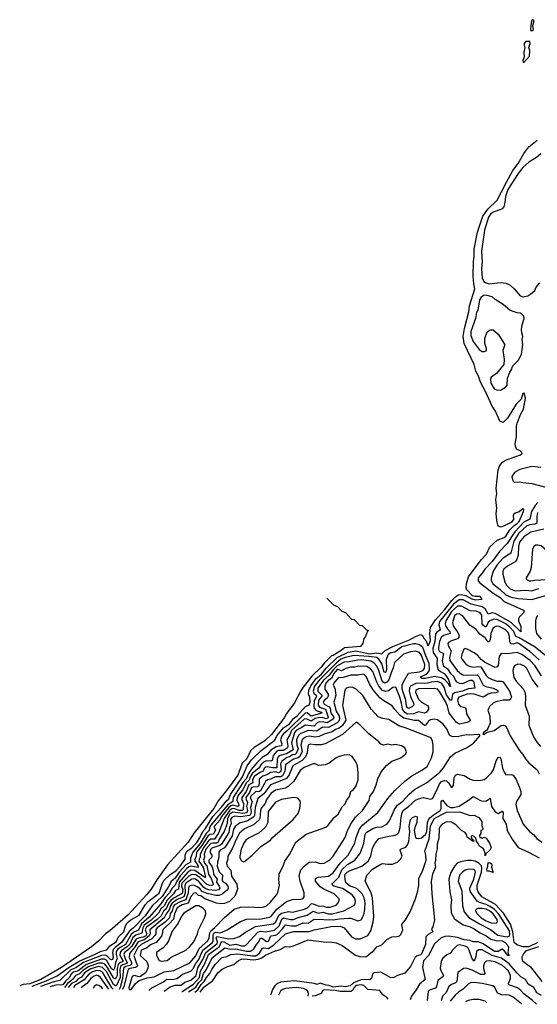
# Model space of a CAD drawing. Extents: x 1678431 to 1860718, y 384618 to 522882.
# Tile 1 of 256: x 1722342 to 1727549, y 385605 to 395513. Entities that reach past the tile are written whole.
import ezdxf

# ---------------------------------------------------------------- set-up
doc = ezdxf.new("R2010")
doc.units = 0

msp = doc.modelspace()

# ---------------------------------------------------------------- linework, layer by layer
at = {"layer": '0CON10XD'}
for points in [[(1727495, 395400), (1727510, 395415), (1727502.5, 395455), (1727516.2, 395505), (1727505, 395513.3), (1727495, 395506.2), (1727488, 395485), (1727480, 395415), (1727483.6, 395403.6), (1727495, 395400)], [(1727415, 395081.2), (1727469.1, 395145), (1727474.5, 395204.5), (1727463.8, 395235), (1727476.2, 395275), (1727472.5, 395292.5), (1727435, 395292.5), (1727418.1, 395275), (1727416.8, 395256.8), (1727424.2, 395234.2), (1727412.2, 395185), (1727416, 395135), (1727404.1, 395104.1), (1727406.4, 395086.4), (1727415, 395081.2)], [(1722468.8, 385785.7), (1722609.1, 385840.9), (1722717.6, 385892.4), (1722840.2, 385979.8), (1722947.9, 386042.1), (1723095.8, 386105), (1723160.7, 386139.2), (1723217.3, 386152.7), (1723247.4, 386192.6), (1723312.4, 386235), (1723337.3, 386285), (1723388.9, 386335), (1723407.3, 386395), (1723423.9, 386425), (1723460.8, 386455), (1723545, 386502.5), (1723605, 386606.7), (1723635, 386638.8), (1723745, 386724.7), (1723779.3, 386825), (1723796, 386855), (1723851.3, 386908.7), (1723915, 386952.6), (1723955.2, 386995), (1724007.8, 387065), (1724006.9, 387105), (1724023.5, 387145), (1724075, 387179.3), (1724125, 387233.9), (1724155, 387279.8), (1724185.9, 387344.1), (1724211.7, 387375), (1724285, 387494.5), (1724372.7, 387587.3), (1724420, 387650), (1724447.5, 387672.5), (1724462.2, 387715), (1724584.5, 387895.5), (1724630.3, 388005), (1724675, 388064.4), (1724771.6, 388158.4), (1724908.2, 388261.8), (1724930, 388305), (1724995, 388385.9), (1725055, 388425.6), (1725098.2, 388481.8), (1725135, 388508.6), (1725218.3, 388601.7), (1725255, 388617.3), (1725263.1, 388645), (1725259.4, 388695), (1725246.4, 388726.4), (1725251.5, 388765), (1725271.5, 388808.5), (1725325, 388883.1), (1725375, 388923.5), (1725425, 388986.8), (1725535, 389093.9), (1725645, 389147.1), (1725725, 389160.8), (1725865, 389133.2), (1725935, 389140.1), (1725985, 389131.2), (1726017.7, 389165), (1726094.2, 389205.8), (1726265, 389272.7), (1726323.2, 389306.8), (1726375, 389327.4), (1726395, 389317.3), (1726405, 389293.1), (1726432.7, 389262.7), (1726445, 389221.2), (1726455, 389217.1), (1726476, 389265), (1726469.1, 389335), (1726474.6, 389395), (1726526.3, 389475), (1726615, 389573.6), (1726690.6, 389669.4), (1726730.6, 389709.4), (1726755, 389724.8), (1726785, 389730.1), (1726828.6, 389718.6), (1726890.5, 389685), (1726924.1, 389674.1), (1726995, 389683.3), (1726975, 389710), (1726925, 389707.8), (1726897, 389717), (1726839.7, 389775), (1726832.5, 389795), (1726835.3, 389834.7), (1726857.3, 389905), (1726983, 390077), (1727039.3, 390135), (1727073, 390207), (1727145.2, 390274.8), (1727215, 390301.2), (1727234.1, 390315), (1727271.7, 390378.3), (1727317.2, 390422.8), (1727347.5, 390442.5), (1727365.2, 390465), (1727409.5, 390565), (1727413.3, 390585), (1727405, 390591.2), (1727365, 390559.2), (1727325, 390546.5), (1727310.6, 390535), (1727305.6, 390525), (1727310, 390485), (1727286.7, 390455), (1727185, 390407.5), (1727155, 390416.2), (1727141.8, 390471.8), (1727136.5, 390545), (1727141.7, 390595), (1727132.6, 390685), (1727140.8, 390745), (1727136.9, 390796.9), (1727156.4, 390985), (1727171.8, 391028.2), (1727200, 391060), (1727230.2, 391079.7), (1727378.8, 391135), (1727393.8, 391145), (1727397.5, 391155), (1727375.7, 391175.7), (1727341.4, 391191.4), (1727330, 391220), (1727325.8, 391245), (1727341.4, 391315), (1727339.1, 391425), (1727345, 391453.3), (1727383.9, 391546.1), (1727411.3, 391595), (1727431.4, 391705), (1727416.2, 391755), (1727405, 391750), (1727385.6, 391694.4), (1727335, 391643.8), (1727247.8, 391502.2), (1727205, 391460.8), (1727173.1, 391473.1), (1727128.1, 391575), (1727094.6, 391624.6), (1727030.8, 391765), (1726976.1, 391865), (1726957.5, 391927.5), (1726931.9, 391975), (1726914, 392045), (1726813.4, 392253.4), (1726804.1, 392325), (1726817.9, 392405), (1726860.3, 392575), (1726868.5, 392635), (1726921.1, 392805), (1726910, 392855), (1726904.5, 392935.5), (1726907.1, 393075), (1726915.3, 393135), (1726913.2, 393205), (1726948.1, 393375), (1727002.5, 393537.5), (1727053.1, 393606.9), (1727145, 393696.5), (1727237.6, 393877.6), (1727304.1, 393995.9), (1727355, 394064.6), (1727413.8, 394166.2), (1727464.5, 394235.5), (1727549.1, 394300.9)], [(1727585, 394164.6), (1727542.1, 394127.9), (1727465, 394080.7), (1727404.8, 394025), (1727355, 393964.8), (1727252.3, 393805), (1727227.6, 393735), (1727223.7, 393675), (1727209.6, 393620.4), (1727193.1, 393606.9), (1727105, 393577.8), (1727076.7, 393555), (1727058.4, 393525), (1727018, 393395), (1726988.7, 393185), (1726991.3, 393121.3), (1726994.5, 393075), (1726987.9, 393005), (1726993.5, 392915), (1727013.1, 392873.1), (1727065, 392854.1), (1727175, 392870), (1727235, 392862.5), (1727275, 392840.5), (1727315.7, 392805), (1727375.5, 392735.5), (1727405, 392725.7), (1727455, 392735.8), (1727485, 392754), (1727522.9, 392787.1), (1727539.2, 392820.8), (1727575.6, 392864.4)], [(1727144.1, 391785.9), (1727185, 391790), (1727230, 391815), (1727244.5, 391835), (1727250.6, 391905), (1727272.7, 391967.3), (1727293.3, 391995), (1727300, 392025), (1727355, 392083.3), (1727390, 392145), (1727404.6, 392245.4), (1727397.8, 392295), (1727403.1, 392325), (1727392, 392362), (1727390.4, 392395), (1727397.8, 392442.2), (1727417.5, 392505), (1727415, 392528.8), (1727385, 392560), (1727345, 392562), (1727275, 392588), (1727205, 392648), (1727125, 392696.7), (1727093.4, 392723.4), (1727045, 392738.4), (1727015, 392741.1), (1726985, 392722.3), (1726967.6, 392695), (1726951, 392589), (1726939, 392565), (1726926, 392505), (1726882.1, 392375), (1726881.3, 392335), (1726903.3, 392275), (1726965.8, 392195), (1726995, 392173.3), (1727016.6, 392173.4), (1727038.8, 392185), (1727038.6, 392205), (1727022.9, 392255), (1727020.8, 392305), (1727045, 392372.5), (1727076.1, 392393.9), (1727105, 392393.3), (1727155, 392348.8), (1727218, 392248), (1727220.6, 392235), (1727202.5, 392185), (1727215.6, 392095), (1727214, 392045), (1727137.7, 391952.3), (1727086.4, 391915), (1727078.2, 391895), (1727081.9, 391855), (1727115, 391797.1), (1727144.1, 391785.9)], [(1727585, 391008.4), (1727493.2, 391016.8), (1727375, 390985.7), (1727321.2, 390955), (1727294, 390915), (1727295, 390900), (1727305, 390870), (1727315, 390860), (1727375, 390862.5), (1727404.3, 390854.3), (1727495, 390846.5), (1727835, 390756.2)], [(1727555, 390655.8), (1727527, 390625), (1727490.5, 390565), (1727474.4, 390485.6), (1727415, 390458.3), (1727321.5, 390358.5), (1727246.8, 390243.2), (1727169.8, 390160.2), (1727095, 390061.6), (1727020.4, 389985), (1726995.3, 389945), (1726955.4, 389895), (1726954.5, 389865), (1726968.7, 389848.7), (1727105, 389740.6), (1727175, 389698.3), (1727217.4, 389657.4), (1727411.8, 389571.8), (1727415.7, 389565), (1727409.6, 389545), (1727370, 389505), (1727358.8, 389485), (1727360.4, 389465), (1727383.6, 389406.4), (1727385, 389352.5), (1727287.1, 389447.1), (1727125, 389539.2), (1727095, 389545.6), (1727055, 389532.2), (1727025.2, 389585), (1726996, 389606), (1726882.3, 389632.3), (1726805, 389676.2), (1726764.1, 389675), (1726707.2, 389632.8), (1726565, 389458.4), (1726557.7, 389425), (1726571, 389375), (1726565.3, 389365), (1726535.1, 389344.9), (1726525, 389328.8), (1726518, 389255), (1726499.1, 389185), (1726502.6, 389145), (1726541.4, 389085), (1726540.1, 389025), (1726552.3, 388975), (1726573.7, 388953.7), (1726611.6, 388935), (1726628.8, 388915), (1726656.2, 388875), (1726676.4, 388803.6), (1726665, 388806.7), (1726660.8, 388825), (1726619.6, 388869.6), (1726585, 388891), (1726515, 388902.3), (1726425, 388881.9), (1726389.4, 388885), (1726375.4, 388895), (1726380.8, 388905), (1726435, 388926), (1726458.6, 388955), (1726465.6, 388974.4), (1726462.3, 389035), (1726427.1, 389112.9), (1726396, 389196), (1726365, 389221), (1726325, 389232.6), (1726305, 389232.1), (1726185, 389201.1), (1726115, 389149.8), (1726075, 389141.4), (1726050.4, 389125), (1726027.7, 389075), (1726031.8, 388975), (1726025, 388948.5), (1726015, 388944.2), (1726005, 388958.2), (1725987.7, 389027.7), (1725955, 389076.5), (1725934.4, 389094.4), (1725855, 389106.3), (1725703.9, 389113.9), (1725605, 389090.9), (1725573, 389077), (1725525, 389037.8), (1725354, 388865), (1725309.2, 388805), (1725293.9, 388755), (1725301.1, 388735), (1725323.8, 388715), (1725326.7, 388705), (1725304.5, 388655), (1725300.9, 388605), (1725305.3, 388585), (1725325, 388562.8), (1725375.8, 388545.8), (1725381.8, 388535), (1725275, 388505.7), (1725235, 388537), (1725215, 388535.2), (1725035, 388358.9), (1724995, 388326.9), (1724980.2, 388305), (1724966.5, 388265), (1724980.8, 388225), (1724975.2, 388205), (1724923.9, 388196.1), (1724868, 388162), (1724832.9, 388117.1), (1724781.8, 388088.2), (1724727.2, 388035), (1724672.4, 387967.6), (1724640.8, 387919.2), (1724625, 387878.3), (1724590.5, 387839.5), (1724501.6, 387705), (1724490.5, 387685), (1724487.5, 387662.5), (1724485.4, 387644.6), (1724435, 387612.2), (1724265, 387407.4), (1724252.7, 387385), (1724247.6, 387352.4), (1724217.3, 387322.7), (1724156.9, 387223.2), (1724084.9, 387135), (1724062.1, 387075), (1724060.9, 387035), (1724015, 387007.1), (1723947.8, 386935), (1723905, 386874.9), (1723865, 386841.9), (1723836.4, 386785), (1723775, 386689), (1723674.4, 386595), (1723604.8, 386495), (1723485, 386371.1), (1723442.9, 386337.1), (1723368, 386225), (1723302.6, 386177.4), (1723283.4, 386156.6), (1723275.6, 386125), (1723282.8, 386075), (1723274.8, 386055.2), (1723265, 386050.7), (1723255, 386054.4), (1723226.4, 386086.4), (1723205, 386099.2), (1723165, 386097.5), (1722985.3, 386024.7), (1722907.5, 385972.5), (1722857, 385953), (1722746.9, 385845), (1722685, 385831.2), (1722550.7, 385782.7)], [(1727551.9, 390555), (1727542.7, 390515), (1727543.2, 390445), (1727525, 390436.1), (1727475, 390430.4), (1727445, 390419.7), (1727361.7, 390345), (1727314.4, 390265), (1727282.1, 390145), (1727205, 390093.4), (1727143, 390025), (1727106.3, 389965), (1727084.7, 389894.7), (1727085.5, 389874.5), (1727100.9, 389835), (1727175, 389779.7), (1727232.5, 389725), (1727285, 389702.5), (1727355, 389687.2), (1727495, 389678.5), (1727645, 389722.4)], [(1727613.2, 390386.8), (1727485, 390354.7), (1727412.4, 390307.6), (1727371.3, 390255), (1727361.2, 390211.2), (1727356.7, 390123.3), (1727340.3, 390075), (1727325, 390058.7), (1727250.4, 390015), (1727213.8, 389985), (1727200.7, 389965), (1727200.7, 389935), (1727221.6, 389855), (1727235.9, 389825), (1727275, 389785.3), (1727325, 389766.6), (1727435, 389773.9), (1727495, 389767), (1727565, 389790.8)], [(1727485.5, 389865.5), (1727525, 389874.1), (1727645, 389880.9), (1727713.8, 389906.2), (1727730, 389925), (1727729.5, 389939.5), (1727716.7, 389965), (1727717.3, 390005), (1727645, 390162.5), (1727626.6, 390186.6), (1727587.4, 390217.4), (1727555, 390225.6), (1727535, 390224.3), (1727518.8, 390215), (1727501.4, 390185), (1727488.3, 390001.7), (1727476.5, 389965), (1727437.5, 389895), (1727438, 389885), (1727448, 389875), (1727467.8, 389867.8), (1727485.5, 389865.5)], [(1725432.9, 389691.1), (1725501.7, 389621.7), (1725538.3, 389608.3), (1725581.7, 389561.7), (1725618.3, 389548.3), (1725681.7, 389481.7), (1725708.3, 389478.3), (1725761.7, 389421.7), (1725788.3, 389418.3), (1725831.7, 389371.7), (1725850, 389365), (1725841.7, 389358.3), (1725820, 389305), (1725802.5, 389285), (1725795, 389237.5), (1725772, 389205), (1725608, 389192), (1725575, 389164.7), (1725495, 389115.6), (1725478.7, 389111.3), (1725408.7, 389041.3), (1725375, 388997.8), (1725281.5, 388908.5), (1725195.1, 388794.9), (1725169.8, 388760.2), (1725105, 388638.9), (1725020.3, 388519.7), (1725005, 388489.5), (1724875, 388318.2), (1724806.8, 388255), (1724701.1, 388188.9), (1724663.7, 388156.3), (1724626.1, 388075), (1724579.5, 388030.5), (1724535, 387910), (1724423.1, 387755), (1724337.6, 387652.4), (1724295, 387576), (1724235, 387500.6), (1724098.4, 387331.6), (1724036.5, 387235), (1723830.2, 387009.8), (1723721.1, 386858.9), (1723666.2, 386765), (1723619.5, 386705), (1723432.2, 386505), (1723250, 386345), (1723205, 386314.8), (1723137.7, 386245), (1723065, 386184.4), (1722764.1, 385975), (1722555, 385853.9), (1722445, 385812.2), (1722376.1, 385803.9), (1722342.4, 385790.2)], [(1727635, 389111.1), (1727527.2, 389197.2), (1727365, 389291.7), (1727332.4, 389305), (1727312.3, 389355), (1727270.2, 389405), (1727225, 389436.2), (1727145, 389477.9), (1727115, 389480.2), (1727071.1, 389465), (1727055, 389450.4), (1727035.7, 389405), (1727025, 389403.5), (1727006.4, 389416.4), (1726995.6, 389435), (1726990.5, 389520.5), (1726975.3, 389545), (1726935, 389560.4), (1726875, 389563.2), (1726785, 389612.9), (1726745, 389610.8), (1726685, 389558.1), (1726627.4, 389465), (1726622.2, 389435), (1726625.9, 389415), (1726642.2, 389385), (1726669.1, 389355), (1726672.8, 389337.2), (1726605, 389315.5), (1726582.3, 389297.7), (1726564.2, 389255.8), (1726553.6, 389195), (1726555, 389174.3), (1726564.8, 389155), (1726605.2, 389135), (1726592.5, 389065), (1726602.3, 389015), (1726645, 388981.2), (1726675, 388934.3), (1726708.5, 388905), (1726722.9, 388865), (1726735, 388851), (1726765, 388837.3), (1726795, 388834), (1726875, 388866.9), (1726895, 388866), (1726905.7, 388855), (1726919.6, 388785), (1726855, 388780.4), (1726795, 388756.4), (1726715, 388738.9), (1726697.7, 388722.3), (1726685, 388664.4), (1726675, 388660.8), (1726635, 388718.4), (1726611.5, 388795), (1726586.8, 388835), (1726545, 388853.1), (1726483, 388847), (1726445, 388837.1), (1726325.9, 388834.1), (1726274.2, 388805), (1726261.9, 388785), (1726259.8, 388755), (1726272.5, 388702.5), (1726304.7, 388635.3), (1726306.5, 388615), (1726295, 388600.5), (1726255, 388583.1), (1726245, 388586.6), (1726231.9, 388605), (1726225.6, 388665), (1726189.5, 388775), (1726188.8, 388815), (1726201.6, 388848.4), (1726253.9, 388936.1), (1726365, 388952), (1726396.8, 388965), (1726415, 388982.6), (1726418, 389025), (1726385, 389115.8), (1726365, 389145.6), (1726325, 389157.9), (1726275, 389151.3), (1726202.9, 389127.1), (1726111.2, 389045), (1726099.3, 388990.7), (1726079.4, 388939.4), (1726055, 388871.6), (1726035, 388845.3), (1726015, 388835.8), (1725997.8, 388847.8), (1725986.2, 388866.2), (1725955, 388965.4), (1725935, 389008.4), (1725908.9, 389038.9), (1725875, 389059.5), (1725781.2, 389071.2), (1725745, 389069), (1725655, 389050.6), (1725605, 389047.2), (1725535, 389010.6), (1725497.5, 388975), (1725455, 388917.2), (1725398.5, 388865), (1725341.2, 388785), (1725343, 388755), (1725382, 388715), (1725382.7, 388705), (1725348.2, 388665), (1725344.7, 388614.7), (1725358.6, 388595), (1725419.6, 388575), (1725444.8, 388495), (1725442.8, 388485), (1725425, 388478.5), (1725385, 388489.4), (1725345, 388488.8), (1725315, 388479.3), (1725275, 388453.3), (1725240.9, 388470.9), (1725225, 388479.1), (1725205, 388474.4), (1725075, 388359.2), (1725058.9, 388315), (1725030.3, 388265), (1725040.5, 388205), (1725035.1, 388184.9), (1724995, 388157.4), (1724945, 388159.4), (1724928.3, 388151.7), (1724893.1, 388106.9), (1724881.6, 388058.4), (1724868, 388052), (1724825, 388053.7), (1724795, 388041.1), (1724771, 388019), (1724748.9, 387981.1), (1724685, 387929.6), (1724661.6, 387895), (1724650.7, 387859.3), (1724622.1, 387835), (1724587.7, 387762.3), (1724546.4, 387715), (1724530.4, 387685), (1724527.8, 387655), (1724544.6, 387625), (1724546.6, 387603.4), (1724535, 387596.4), (1724485, 387608.9), (1724465, 387601.4), (1724445, 387584), (1724373.1, 387495), (1724355, 387456.9), (1724299.5, 387395), (1724297.9, 387385), (1724310.4, 387359.6), (1724291.5, 387318.5), (1724255, 387312.1), (1724235, 387297.6), (1724175, 387201.2), (1724122.5, 387135), (1724119.1, 387095), (1724100.9, 387055), (1724136.8, 386995), (1724139.2, 386980.8), (1724065, 386994.5), (1724045, 386988), (1724025, 386971.8), (1723960.2, 386899.8), (1723922.2, 386845), (1723905.4, 386804.6), (1723877, 386775), (1723849.4, 386725), (1723802.1, 386675), (1723761.8, 386615), (1723645, 386480.9), (1723567.2, 386415), (1723538.2, 386351.8), (1723490.9, 386329.1), (1723465, 386306.9), (1723405, 386207.2), (1723354, 386175), (1723327.6, 386155), (1723313.7, 386135), (1723311.8, 386105), (1723323.8, 386065), (1723305.4, 386024.6), (1723295, 385966.9), (1723285, 385948.3), (1723265, 385960.7), (1723215, 386048.1), (1723195, 386060.6), (1723165, 386060.4), (1723015, 386005.6), (1722929.1, 385940.9), (1722875, 385923.8), (1722856.1, 385905), (1722843.8, 385875), (1722802.8, 385837.2), (1722775, 385800.9), (1722705, 385797.7), (1722646.2, 385779.3)], [(1727568.3, 389071.7), (1727475.1, 389155.1), (1727365, 389232.7), (1727345, 389240.8), (1727305, 389229.2), (1727283.8, 389233.8), (1727272.7, 389252.7), (1727271, 389305), (1727255, 389346.4), (1727225, 389375.6), (1727164.7, 389405.3), (1727135, 389409.8), (1727102.7, 389385), (1727083, 389335), (1727075, 389271.2), (1727065, 389252.9), (1727055, 389252), (1727025, 389292.5), (1726969.8, 389329.7), (1726935, 389375.6), (1726869.6, 389419.6), (1726805, 389507.6), (1726764, 389534), (1726735, 389532.2), (1726715, 389515.3), (1726695.2, 389445), (1726704.3, 389415), (1726751, 389345), (1726761.9, 389315), (1726760.5, 389299.5), (1726745, 389283.9), (1726685.9, 389264.1), (1726655, 389245.4), (1726650, 389235), (1726652.5, 389215), (1726682.5, 389162.5), (1726667, 389095), (1726670.2, 389065), (1726741.6, 388965), (1726786.6, 388926.6), (1726807.5, 388917.5), (1726945, 388920.2), (1726960, 388905), (1727005.2, 388815.2), (1727031.9, 388801.9), (1727104.4, 388785), (1727145.7, 388765), (1727154.4, 388755), (1727149.4, 388745), (1727131.8, 388738.2), (1727085, 388736), (1727055, 388727.3), (1727005, 388695.2), (1726915, 388725.4), (1726875, 388730.4), (1726845, 388726.1), (1726760.6, 388695), (1726746.5, 388665), (1726755, 388623.6), (1726775, 388600.3), (1726815, 388594.1), (1726830.8, 388585), (1726836.3, 388526.3), (1726874.5, 388465), (1726871.9, 388455), (1726845, 388439.2), (1726765, 388424.7), (1726735, 388439.6), (1726662.1, 388535), (1726644.8, 388605), (1726625, 388651.3), (1726565, 388753.2), (1726545, 388775.8), (1726515, 388782.4), (1726355, 388778.1), (1726327.1, 388765), (1726323.7, 388745), (1726354.8, 388675), (1726385, 388645.7), (1726445, 388613.3), (1726455.8, 388595), (1726453.2, 388575), (1726435, 388546.2), (1726415, 388533.4), (1726355, 388548.9), (1726305, 388527.8), (1726245, 388524.6), (1726215, 388539.7), (1726193.1, 388575), (1726184.6, 388635), (1726166.9, 388695), (1726126, 388796), (1726095, 388792.1), (1726051.4, 388758.6), (1726025, 388751.7), (1725993.2, 388763.2), (1725956.5, 388806.5)], [(1727551.6, 389518.4), (1727536.4, 389493.7), (1727530, 389465), (1727530.7, 389385), (1727542, 389335), (1727587.8, 389277.8)], [(1727590.5, 388910.5), (1727525, 389014.7), (1727475.9, 389065.9), (1727394.5, 389124.5), (1727345, 389144.7), (1727245, 389131.1), (1727185, 389134.3), (1727164.6, 389105.4), (1727154.4, 389015), (1727145, 389000), (1727125, 388994.4), (1727018.6, 389048.6), (1726985.4, 389075.4), (1726950.8, 389115), (1726915, 389141.9), (1726845, 389179.4), (1726825, 389184.2), (1726810.6, 389179.4), (1726788.5, 389125), (1726784.6, 389095), (1726793.3, 389075), (1726833.3, 389025), (1726865, 389007.3), (1726905, 388998.9), (1726955, 389004.7), (1726979.8, 388999.7), (1727035, 388913.1), (1727055, 388894.7), (1727096.3, 388873.7), (1727145, 388857.5), (1727185, 388858.1), (1727205, 388848.6), (1727268.6, 388755), (1727288.3, 388695), (1727280.7, 388675), (1727266.1, 388663.9), (1727205, 388664.7), (1727131.5, 388648.5), (1727103.9, 388636.1), (1727071.9, 388605), (1727050.8, 388565), (1727072.7, 388505), (1727074, 388435), (1727050.5, 388379.5), (1727038.3, 388361.7), (1727010, 388345), (1727000, 388325), (1727005, 388320), (1727015, 388322.5), (1727045, 388343.8), (1727115, 388360.8), (1727185, 388410.8), (1727205, 388413.1), (1727225, 388405.7), (1727239.4, 388389.4), (1727276.4, 388306.3), (1727315, 388242.5), (1727368.6, 388158.6), (1727405, 388117.5), (1727428.9, 388075), (1727465, 388035.8), (1727547.5, 387965), (1727569.2, 387925)], [(1727556.2, 388795), (1727496.4, 388876.4), (1727444.6, 388985), (1727418.9, 389008.9), (1727385, 389024.6), (1727353.3, 389026.7), (1727323.1, 389015), (1727310, 388995), (1727301.5, 388965), (1727312.1, 388895), (1727335, 388856.9), (1727408.5, 388778.5), (1727428.3, 388738.3), (1727431.9, 388695), (1727426.9, 388615), (1727468.9, 388505), (1727464.4, 388414.4), (1727511.9, 388295), (1727545, 388244.2), (1727579.8, 388199.8)], [(1725956.5, 388806.5), (1725934.5, 388845), (1725893.6, 388953.6), (1725870.1, 388980.1), (1725835, 389003.2), (1725755, 389006.6), (1725715, 388998), (1725675, 388998.7), (1725623.5, 388985), (1725579.8, 388960.2), (1725545, 388975.5), (1725535, 388972.9), (1725500.7, 388935), (1725479.7, 388885), (1725445, 388863.6), (1725420.5, 388835), (1725411.4, 388805), (1725410.9, 388775), (1725443.7, 388725), (1725446.6, 388705), (1725435.5, 388684.5), (1725405, 388662.4), (1725394.1, 388645), (1725404.8, 388625), (1725455, 388599.5), (1725466.2, 388586.2), (1725471.7, 388535), (1725501.9, 388495), (1725496.8, 388475), (1725435, 388436.4), (1725385, 388449), (1725352.3, 388445), (1725334.2, 388435.8), (1725305, 388404.8), (1725215, 388413.8), (1725180.6, 388389.4), (1725128, 388365), (1725105, 388340.6), (1725076.2, 388235), (1725094.8, 388165), (1725025, 388126.5), (1724961, 388109), (1724945, 388098.4), (1724933.9, 388075), (1724928.8, 387985), (1724885, 387983.6), (1724835, 387994.8), (1724817.5, 387992.5), (1724801.6, 387978.4), (1724790.7, 387949.3), (1724762.2, 387937.8), (1724705, 387900.2), (1724685.1, 387865), (1724687.7, 387832.3), (1724647.8, 387812.1), (1724620.1, 387745), (1724575.6, 387685), (1724575.6, 387665), (1724592.6, 387625), (1724589.3, 387560.7), (1724576.3, 387553.7), (1724555, 387555.3), (1724495, 387576.2), (1724475, 387572.8), (1724455, 387557.1), (1724398.2, 387475), (1724343.4, 387326.6), (1724303.3, 387265), (1724265, 387266.7), (1724245, 387254.6), (1724195, 387185), (1724157.2, 387115), (1724157.4, 387085), (1724147, 387065), (1724145.8, 387045), (1724189.5, 386985), (1724212.2, 386885), (1724205, 386881.4), (1724105, 386950.6), (1724065, 386953.5), (1724035.1, 386934.9), (1723946.5, 386835), (1723940, 386765), (1723910.2, 386749.8), (1723890.6, 386715), (1723827.1, 386652.9), (1723795, 386594.3), (1723761.9, 386565), (1723737.4, 386522.6), (1723660.9, 386449.1), (1723595, 386399.8), (1723581.5, 386375), (1723570.9, 386319.1), (1723511.1, 386298.8), (1723481.6, 386278.4), (1723448.9, 386211.1), (1723425, 386182.6), (1723367, 386145), (1723351.8, 386125), (1723349.6, 386095), (1723378.6, 386045), (1723378.8, 386035), (1723341.6, 386018.4), (1723331.4, 386005), (1723324, 385965), (1723324, 385896), (1723305, 385862.5), (1723295, 385860.6), (1723285, 385870.4), (1723225, 385975.7), (1723197.9, 386007.9), (1723175, 386019.6), (1723135, 386017.7), (1723035, 385982.2), (1722975.8, 385944.2), (1722945, 385909.7), (1722905, 385894), (1722874.3, 385855.7), (1722824.5, 385815.5), (1722792.6, 385774.1)], [(1723972.7, 385732), (1723975, 385733.1), (1724091.8, 385808.2), (1724149.8, 385875), (1724160.3, 385939.7), (1724205, 386016.1), (1724243, 386105), (1724352.8, 386185), (1724373.1, 386236.9), (1724395, 386234.6), (1724455, 386200.2), (1724515, 386208.7), (1724575, 386192), (1724605, 386193.5), (1724625, 386207.3), (1724739.1, 386330.9), (1724765, 386340.3), (1724815, 386332.5), (1724905, 386351.1), (1724953.7, 386395), (1724979.9, 386460.1), (1724995, 386473.6), (1725065, 386457.4), (1725095, 386457.2), (1725143.1, 386476.9), (1725235, 386501), (1725295, 386542), (1725345, 386522.5), (1725395, 386531.5), (1725445, 386513.7), (1725485, 386514.8), (1725603.7, 386546.3), (1725705, 386597.8), (1725717.9, 386615), (1725721.2, 386645), (1725710.8, 386675), (1725688.4, 386705), (1725588.5, 386768.5), (1725503.3, 386795), (1725488.2, 386805), (1725486.2, 386815), (1725492.9, 386825), (1725552.8, 386885), (1725582.5, 386957.5), (1725639.1, 387010.9), (1725712.4, 387055), (1725772.2, 387127.8), (1725803.3, 387225), (1725817.6, 387315), (1725826.9, 387335), (1725895, 387374.2), (1725935, 387386.6), (1725985, 387389.7), (1726035, 387419.1), (1726065, 387459.4), (1726114.2, 387565), (1726141.8, 387608.2), (1726195, 387650), (1726259.9, 387720.1), (1726314.6, 387765), (1726435.3, 387834.7), (1726567.9, 387942.1), (1726604.6, 387985), (1726675.3, 388094.7), (1726718.3, 388131.7), (1726838, 388185), (1726908.8, 388231.2), (1726970, 388305), (1726970, 388315), (1726955, 388320), (1726865, 388314), (1726835, 388317.8), (1726759.1, 388300.9), (1726695, 388297.6), (1726664.3, 388314.3), (1726637.8, 388377.8), (1726598.3, 388428.3), (1726545, 388467.1), (1726515, 388475.4), (1726475, 388467.6), (1726455, 388454.6), (1726425, 388412.9), (1726415, 388409.7), (1726355, 388460.3), (1726315, 388460.8), (1726205, 388484.8), (1726170.3, 388510.3), (1726115, 388571.5), (1726089.4, 388609.4), (1726005, 388657.5), (1725965, 388687.3), (1725898, 388768), (1725861, 388831), (1725827.3, 388905), (1725805, 388928.7), (1725745, 388917.4), (1725675, 388918), (1725595, 388892.7), (1725545, 388890.9), (1725501.8, 388835), (1725496.7, 388815), (1725511, 388785), (1725523.5, 388715), (1725503.3, 388645), (1725527.2, 388555), (1725556, 388506), (1725559.2, 388475), (1725553.3, 388455), (1725535, 388438.7), (1725449.2, 388390.8), (1725386.9, 388393.1), (1725330.9, 388355), (1725245, 388358.9), (1725164.3, 388325.7), (1725144.9, 388305.1), (1725126.2, 388265), (1725129.6, 388215), (1725142, 388175), (1725122.8, 388127.2), (1725115, 388119.6), (1725085, 388113.6), (1725055, 388095.6), (1725030.7, 388089.3), (1724996.9, 388063.1), (1724978.9, 388051.1), (1724966.8, 388025), (1724973.1, 387965), (1724965, 387943.9), (1724945, 387935.5), (1724915, 387943), (1724865, 387936.7), (1724833.8, 387916.2), (1724788.6, 387901.4), (1724750.6, 387869.4), (1724752.2, 387822.2), (1724745, 387799.1), (1724735, 387792.5), (1724688.7, 387791.3), (1724674.1, 387785), (1724652.9, 387735), (1724617.9, 387685), (1724618.8, 387665), (1724632.6, 387635), (1724623.6, 387595), (1724632.2, 387555), (1724626.9, 387533.1), (1724585.7, 387524.3), (1724485, 387537.3), (1724455, 387517.7), (1724431.9, 387475), (1724428.4, 387425), (1724399.9, 387345), (1724349.8, 387265), (1724340, 387235), (1724325, 387225.7), (1724285, 387227.3), (1724265, 387221.8), (1724213.3, 387165), (1724199.2, 387115), (1724203, 387085), (1724190.6, 387055), (1724202.2, 387025), (1724225, 386998.1), (1724242.8, 386915), (1724271.6, 386865), (1724287.1, 386815), (1724285.2, 386805), (1724255, 386800), (1724225, 386811.8), (1724155, 386879.4), (1724115, 386908.6), (1724075, 386911.4), (1724043.4, 386895), (1723972.8, 386825), (1723971.2, 386795), (1723982.6, 386755), (1723975, 386720.8), (1723895, 386677), (1723865, 386651.1), (1723842.2, 386625), (1723814.6, 386565.4), (1723788.9, 386541.1), (1723765, 386495.4), (1723720.7, 386455), (1723619.3, 386380.7), (1723605.9, 386355), (1723620.2, 386315), (1723610.9, 386295), (1723585, 386281.9), (1723543.3, 386275), (1723515, 386260.2), (1723466.9, 386185), (1723438, 386155), (1723396.4, 386125), (1723390.6, 386105), (1723406.9, 386056.9), (1723424.3, 386025), (1723419, 386015), (1723375, 386002.2), (1723356.1, 385985), (1723350.3, 385955), (1723351.8, 385875), (1723315, 385794), (1723305, 385789), (1723285, 385802.4), (1723214.1, 385935), (1723176.6, 385976.6), (1723135, 385983.6), (1723059.3, 385960.7), (1722995, 385921.2), (1722965, 385876.2), (1722929.6, 385860.4), (1722906.1, 385833.9), (1722865, 385812.8), (1722830.7, 385772.7)], [(1723795, 385738.3), (1723855, 385781.7), (1723905, 385797.9), (1723965, 385798.3), (1724005, 385827.2), (1724065, 385848.2), (1724118.6, 385895), (1724135, 385970.8), (1724185.2, 386054.8), (1724213.5, 386125), (1724327.3, 386215), (1724330.8, 386235), (1724319.7, 386275), (1724325, 386286.6), (1724445, 386262.8), (1724495, 386267), (1724555, 386288.5), (1724615, 386332), (1724713.8, 386386.2), (1724895, 386415.2), (1724917.6, 386435), (1724948.5, 386501.5), (1724976.8, 386523.2), (1725045, 386537.4), (1725085, 386531.1), (1725195, 386558.1), (1725237.6, 386575), (1725274.9, 386615.1), (1725285, 386618.9), (1725345, 386595.8), (1725401.3, 386591.3), (1725425, 386583.8), (1725465, 386582.2), (1725525, 386603.3), (1725546.9, 386625), (1725556.2, 386645), (1725556.4, 386665), (1725505.2, 386715.2), (1725402.1, 386762.1), (1725365, 386786.5), (1725317.5, 386845), (1725318.2, 386871.8), (1725344.7, 386885.3), (1725448.1, 386895), (1725495, 386927.2), (1725565, 387023.4), (1725647.1, 387105), (1725713, 387227), (1725725.7, 387285), (1725760.9, 387369.1), (1725795, 387410.3), (1725946.5, 387535), (1726045, 387676.7), (1726114.4, 387755), (1726215, 387850), (1726286.6, 387903.4), (1726395.2, 387964.8), (1726440.9, 387999.1), (1726486.4, 388085), (1726501.5, 388145), (1726501.7, 388208.3), (1726494.2, 388254.2), (1726481.7, 388281.7), (1726470, 388290), (1726230.8, 388385), (1726155, 388408.7), (1726055, 388471.1), (1725995, 388480.9), (1725948.7, 388498.7), (1725876.7, 388575), (1725792.9, 388712.9), (1725725.7, 388775), (1725695, 388791.8), (1725665, 388797.1), (1725625.8, 388785), (1725613.6, 388766.3), (1725589.4, 388610.6), (1725621.4, 388465), (1725590.6, 388409.4), (1725556.4, 388383.6), (1725520, 388370), (1725484, 388346), (1725405, 388322.2), (1725355, 388299.4), (1725316.2, 388293.8), (1725255, 388304.2), (1725225, 388296.4), (1725195, 388279.6), (1725184.5, 388265), (1725172, 388215), (1725184.4, 388145), (1725156.4, 388093.6), (1725144.9, 388085.1), (1725095, 388071), (1725015.6, 388015), (1725009, 387951), (1724987.3, 387902.6), (1724965, 387894.7), (1724915, 387895.1), (1724865, 387869.5), (1724835, 387862.7), (1724815, 387846.2), (1724804.7, 387825.3), (1724765, 387753.6), (1724755, 387747.2), (1724715, 387744.1), (1724664.9, 387695), (1724664.9, 387675), (1724682.1, 387645), (1724664.1, 387585), (1724671.4, 387545), (1724665.7, 387514.3), (1724653.7, 387506.3), (1724565, 387490), (1724505, 387497.2), (1724475.2, 387485), (1724463.8, 387465), (1724471.1, 387425), (1724452.3, 387385), (1724444.6, 387335), (1724370.9, 387215), (1724356.2, 387203.8), (1724275, 387177.5), (1724263.5, 387165), (1724256.1, 387135), (1724274, 387104), (1724276.6, 387085), (1724246.4, 387053.6), (1724244.5, 387035), (1724276.9, 386986.9), (1724287.7, 386955), (1724291.8, 386911.8), (1724328.8, 386865), (1724323.6, 386835), (1724350.1, 386795), (1724355.8, 386775), (1724342, 386758), (1724309.3, 386750.7), (1724245, 386756.6), (1724215, 386768.2), (1724195, 386779.6), (1724141.8, 386845), (1724105, 386867.5), (1724075, 386864.9), (1724015, 386823.4), (1724003.8, 386805), (1724007.9, 386725), (1723993.3, 386686.7), (1723925, 386659.3), (1723876.1, 386623.9), (1723857.9, 386595), (1723846.5, 386555), (1723815.1, 386515), (1723795, 386476), (1723650.5, 386355), (1723656.1, 386315), (1723646.3, 386293.7), (1723595, 386253.5), (1723535, 386231.8), (1723497.6, 386175), (1723445.9, 386115), (1723442.3, 386075), (1723467.7, 386025), (1723467.2, 386005), (1723454.2, 385995.8), (1723405.5, 385984.5), (1723385, 385969), (1723377.3, 385862.7), (1723351.7, 385775), (1723341.9, 385754.5)], [(1723641.1, 385743.8), (1723671.2, 385768.8), (1723787.7, 385832.3), (1723821.3, 385858.7), (1723875.2, 385855.2), (1723925, 385863.3), (1723980.6, 385909.4), (1724065, 385939.8), (1724085, 385957.1), (1724113.5, 386015), (1724144.7, 386055), (1724170.4, 386119.6), (1724185, 386148), (1724282.5, 386227.5), (1724289.1, 386245), (1724287.1, 386305), (1724297.9, 386325), (1724315, 386329.3), (1724355, 386323.8), (1724379.6, 386330.4), (1724430.5, 386355), (1724565, 386438.5), (1724625, 386461.2), (1724655, 386465.8), (1724755, 386462.3), (1724855, 386482.9), (1724875, 386495.9), (1724929.3, 386560.7), (1725025, 386638.8), (1725085, 386660.8), (1725167.6, 386662.4), (1725195, 386668.8), (1725203, 386687), (1725205.5, 386725), (1725163.6, 386845), (1725153.9, 386896.1), (1725171.4, 386958.6), (1725204.1, 386995.9), (1725254.2, 387034.2), (1725315, 387039.4), (1725365, 387022.5), (1725405, 387025.7), (1725458, 387055), (1725494.3, 387095), (1725616.5, 387285), (1725640.4, 387355), (1725676.9, 387425), (1725721.7, 387488.3), (1725790.4, 387555), (1725857.9, 387655), (1725865.4, 387695), (1725901.1, 387745), (1725929.5, 387815), (1725945.6, 387875), (1725980, 387945), (1726032.4, 388007.6), (1726085, 388051.2), (1726175, 388084), (1726227.5, 388125), (1726232.5, 388145), (1726215, 388186.7), (1726182.5, 388205), (1726120.3, 388219.7), (1726085, 388214), (1726045, 388223.8), (1726005, 388213.3), (1725975, 388223.8), (1725955.8, 388245.8), (1725855, 388325.6), (1725751.7, 388431.7), (1725735, 388441.4), (1725725, 388440), (1725588.5, 388321.5), (1725415, 388227.5), (1725373.7, 388216.3), (1725314.7, 388214.7), (1725265, 388221.3), (1725248.1, 388215), (1725239.5, 388195), (1725234.9, 388135), (1725216.9, 388095), (1725183.2, 388056.8), (1725089.2, 388005), (1725052.4, 387915), (1725025, 387876.5), (1724865, 387811.9), (1724827.9, 387762.1), (1724797.2, 387722.8), (1724736.4, 387675), (1724710.8, 387585), (1724704.9, 387505.1), (1724698.9, 387491.1), (1724635, 387452.6), (1724553.3, 387426.7), (1724510.6, 387395), (1724491.7, 387368.3), (1724479.3, 387300.7), (1724418.5, 387201.5), (1724401.4, 387178.6), (1724360, 387155), (1724347, 387135), (1724346.8, 387085), (1724331, 387035), (1724329.7, 386995), (1724347.5, 386937.5), (1724382.7, 386905), (1724378.8, 386855), (1724383.2, 386845), (1724413, 386823), (1724437.5, 386795), (1724440.8, 386775), (1724432.4, 386755), (1724378.6, 386711.4), (1724345, 386700.2), (1724315, 386699.4), (1724228.2, 386718.2), (1724179.2, 386739.2), (1724155, 386769.4), (1724127.9, 386787.9), (1724095, 386802.1), (1724065, 386798.7), (1724045, 386789), (1724039.1, 386775), (1724037.2, 386725), (1724015.2, 386654.8), (1723955, 386637), (1723901.1, 386605), (1723886.4, 386585), (1723874.5, 386545.5), (1723855.6, 386515), (1723847.6, 386475), (1723805, 386429.7), (1723725, 386373.7), (1723713.4, 386355), (1723711.7, 386315), (1723703.3, 386296.7), (1723670.9, 386265), (1723564.5, 386205.5), (1723531.9, 386175), (1723491.9, 386095), (1723512.4, 386025), (1723528.1, 385995), (1723525.3, 385985), (1723508.9, 385975), (1723450.9, 385965), (1723432.6, 385955), (1723389.3, 385785), (1723375.7, 385753.3)], [(1723445, 385752.5), (1723465, 385754.5), (1723505.9, 385814.1), (1723545, 385844.4), (1723625, 385870.9), (1723695, 385881.4), (1723795, 385931), (1723894.5, 385945.5), (1724055, 386023.2), (1724115, 386093.2), (1724146.3, 386165), (1724235.9, 386245), (1724248.5, 386275), (1724255.3, 386325), (1724265.5, 386344.5), (1724303.6, 386376.4), (1724401.1, 386478.9), (1724499.1, 386560.9), (1724565, 386583.1), (1724645, 386586.6), (1724765, 386579.6), (1724797.5, 386585), (1724825, 386594.5), (1724865, 386631.9), (1724924.5, 386705), (1724938.8, 386731.2), (1724954.3, 386805), (1724948.1, 386855), (1724952.2, 386915), (1724996.5, 387005), (1725009.6, 387045), (1725056.9, 387113.1), (1725119.4, 387235), (1725224.6, 387315.4), (1725423, 387387), (1725445, 387406.2), (1725504.2, 387485), (1725545, 387518.8), (1725585, 387592), (1725615, 387622.5), (1725630, 387655), (1725661.4, 387695), (1725674.6, 387745.4), (1725698.2, 387761.8), (1725724.3, 387795), (1725746.7, 387865), (1725747.9, 387932.1), (1725741.9, 388005), (1725725, 388043.3), (1725687, 388097), (1725655, 388114), (1725605, 388112.5), (1725555, 388098), (1725525, 388084), (1725455, 388032.5), (1725415, 388014), (1725347.7, 388007.7), (1725315, 388023.8), (1725295, 388025.8), (1725205, 387986.8), (1725165, 387957.5), (1725099.2, 387850.8), (1725043.5, 387796.5), (1725015, 387781.4), (1724915, 387758.4), (1724868.6, 387725), (1724824.1, 387665.9), (1724810.3, 387625), (1724770, 387580), (1724763, 387555), (1724758.9, 387475), (1724750.5, 387459.5), (1724695, 387409.6), (1724605, 387371), (1724578.8, 387351.2), (1724555, 387326), (1724515, 387255.3), (1724483, 387175), (1724434.8, 387095.2), (1724435.2, 387065), (1724421.6, 387025), (1724428.2, 386995), (1724466.4, 386955), (1724473.3, 386893.3), (1724527.1, 386815), (1724534.7, 386765), (1724506.4, 386693.6), (1724451.9, 386638.1), (1724401.6, 386618.4), (1724365.2, 386614.7), (1724322.1, 386622.1), (1724205, 386667.7), (1724165, 386695.2), (1724140.5, 386700.5), (1724115, 386725.2), (1724095, 386723.2), (1724065, 386690), (1724036.9, 386623.1), (1723975, 386605.8), (1723927.8, 386575), (1723898.1, 386515), (1723888.1, 386461.9), (1723846.8, 386413.2), (1723789.4, 386365), (1723778.1, 386345), (1723777.4, 386325), (1723769.4, 386290.6), (1723715.2, 386225), (1723665, 386208), (1723612.7, 386167.3), (1723565, 386150.4), (1723555.3, 386095), (1723622, 386035), (1723634.2, 385995), (1723631.6, 385965), (1723607.3, 385922.7), (1723556.7, 385883.3), (1723545, 385880.8), (1723495, 385895.3), (1723475, 385883.3), (1723440.3, 385775), (1723445, 385752.5)], [(1724040.4, 385729.6), (1724114.1, 385775.9), (1724144.9, 385825), (1724173.5, 385855), (1724179.3, 385870.7), (1724190.3, 385915), (1724219.2, 385950.8), (1724282.5, 386075), (1724405, 386174.1), (1724465, 386159.6), (1724515, 386162.4), (1724625, 386138.3), (1724665, 386139.3), (1724693.9, 386156.1), (1724723, 386205), (1724747.8, 386232.2), (1724765, 386273.3), (1724785, 386267.6), (1724825, 386237.5), (1724845, 386240.5), (1724867.3, 386292.7), (1724915, 386299.2), (1724935, 386311.4), (1724986.8, 386363.2), (1725015.5, 386404.5), (1725075, 386393.2), (1725125, 386395.9), (1725192.5, 386425), (1725245, 386420.5), (1725305, 386460.2), (1725495, 386453.3), (1725555, 386465.2), (1725655, 386473), (1725675, 386470.8), (1725745, 386443.5), (1725776.7, 386455), (1725803.3, 386506.7), (1725812.8, 386557.2), (1725819, 386625), (1725806.7, 386675), (1725786, 386716), (1725740.9, 386765), (1725718, 386778), (1725665, 386791.9), (1725627.1, 386825), (1725620.1, 386840.1), (1725614, 386895), (1725617.7, 386915), (1725635.8, 386935), (1725665, 386952.3), (1725785, 386995.3), (1725847.1, 387045), (1725874.7, 387095), (1725890.9, 387175), (1725916.7, 387225), (1725955, 387272.7), (1726055, 387296.8), (1726105, 387302.2), (1726135.3, 387314.7), (1726154.7, 387335.3), (1726169.4, 387385), (1726179.1, 387485), (1726189.2, 387535), (1726202.1, 387557.9), (1726255, 387593.7), (1726325, 387657.4), (1726355, 387673.2), (1726405, 387685.3), (1726475, 387668.9), (1726495, 387676.5), (1726541.2, 387765), (1726564.8, 387825), (1726585, 387845.7), (1726615, 387857.6), (1726635, 387854.6), (1726656.9, 387835), (1726685, 387787.5), (1726691.7, 387788.3), (1726705.7, 387805), (1726712.3, 387885), (1726725, 387909.2), (1726745, 387920.6), (1726815, 387907.5), (1726875, 387870.4), (1726905, 387860), (1726965, 387855.5), (1727015, 387868.5), (1727035, 387880.6), (1727088.8, 387935), (1727107.2, 387965), (1727134.4, 388055.6), (1727155, 388087.5), (1727165, 388092.9), (1727175, 388090), (1727182.5, 388075), (1727200.4, 387980.4), (1727215, 387941.2), (1727234.2, 387914.2), (1727285, 387917.5), (1727305, 387912), (1727336, 387866), (1727370.4, 387785), (1727382.1, 387745), (1727383.1, 387715), (1727340, 387645), (1727334.5, 387614.5), (1727345, 387556.7), (1727407, 387417), (1727475, 387340), (1727515, 387308.6), (1727545, 387273.3), (1727595, 387235.4)], [(1724103.8, 385727.3), (1724135, 385750.1), (1724167.5, 385805), (1724198.4, 385835), (1724220, 385875), (1724254.7, 385915.3), (1724273.5, 385956.5), (1724307.1, 386005), (1724375, 386074.7), (1724425, 386086.2), (1724465, 386106.5), (1724536, 386114), (1724685, 386091.4), (1724716.9, 386093.1), (1724755, 386118.9), (1724785, 386169.2), (1724795, 386173.9), (1724845, 386166.5), (1724897.7, 386202.3), (1725015, 386314.8), (1725095, 386338.8), (1725255, 386338.9), (1725305, 386354.3), (1725475, 386388.1), (1725565, 386389.7), (1725606.7, 386375), (1725680.5, 386285), (1725718.8, 386265), (1725768.1, 386261.9), (1725843.3, 386296.7), (1725876, 386345), (1725898.6, 386435), (1725904.7, 386485), (1725892.9, 386675), (1725876.3, 386725), (1725817.5, 386845), (1725832.7, 386905), (1725892.1, 386965), (1725975, 387014.6), (1725995, 387020.7), (1726043.3, 387013.3), (1726093.7, 387016.3), (1726141.1, 387035), (1726173.1, 387065), (1726189.6, 387095), (1726170.5, 387155), (1726172.5, 387165), (1726225, 387186.2), (1726245, 387210.5), (1726258, 387242), (1726266.6, 387345), (1726261, 387395), (1726273.5, 387465), (1726293.5, 387485), (1726325, 387498.9), (1726342, 387492), (1726337.5, 387435), (1726315.7, 387385), (1726311.9, 387355), (1726324.2, 387285), (1726335, 387275.9), (1726355, 387272.8), (1726385, 387281.4), (1726425.4, 387315), (1726436.8, 387345), (1726443.8, 387435), (1726451.1, 387455), (1726468.9, 387481.1), (1726500.3, 387509.7), (1726572.3, 387555), (1726580.6, 387575), (1726582.3, 387647.7), (1726595, 387660), (1726637.6, 387605), (1726675, 387586.1), (1726704.9, 387584.9), (1726762.8, 387597.2), (1726867.8, 387665), (1726902.7, 387697.3), (1726978.5, 387655), (1727005, 387647.5), (1727037, 387653), (1727075, 387679.4), (1727089.7, 387595), (1727125, 387543.2), (1727155, 387524.7), (1727195, 387549.2), (1727205.3, 387534.7), (1727201.9, 387475), (1727235.9, 387415.9), (1727247.3, 387355), (1727295, 387267.3), (1727355, 387183.5), (1727461.2, 387135), (1727567.3, 387077.3)], [(1724595, 387040), (1724605, 387041.2), (1724681.2, 387105), (1724768.3, 387191.7), (1724865, 387256.2), (1724886.2, 387285), (1725094.2, 387465), (1725142, 387525), (1725159.2, 387575), (1725166.7, 387635), (1725160, 387655), (1725138.8, 387678.8), (1725095.6, 387685.6), (1724975, 387666.9), (1724915, 387637.9), (1724842.9, 387545), (1724836.9, 387435), (1724814.1, 387385.9), (1724751.3, 387328.7), (1724645, 387275.4), (1724616.9, 387255), (1724596.4, 387225), (1724570, 387165), (1724555.8, 387095), (1724557.7, 387077.7), (1724575, 387050), (1724595, 387040)], [(1724156.1, 385725.5), (1724195, 385778.6), (1724285.4, 385844.6), (1724335, 385921.2), (1724379.2, 385959.2), (1724425, 385982.3), (1724495, 386005.9), (1724545, 386047.1), (1724575, 386060.5), (1724596.4, 386063.6), (1724695, 386050.7), (1724741.7, 386058.3), (1724777.3, 386072.7), (1724815, 386100), (1724905, 386141), (1724963.6, 386156.4), (1725015, 386186.2), (1725055, 386184.6), (1725097.7, 386192.3), (1725245, 386253.6), (1725425, 386230.6), (1725465, 386234.2), (1725525, 386221.9), (1725585.8, 386195), (1725718.7, 386098.7), (1725765, 386084.4), (1725825, 386081.8), (1725904.2, 386145), (1725935, 386182), (1725985, 386201.9), (1726035, 386257.5), (1726085, 386284), (1726135, 386286), (1726162.5, 386295), (1726175, 386307.5), (1726195.8, 386355), (1726186.7, 386405), (1726190, 386415), (1726224.1, 386455.9), (1726271.2, 386535), (1726323.8, 386666.2), (1726348.5, 386745), (1726357.9, 386805), (1726358.9, 386875), (1726395, 386943.3), (1726429.5, 387055), (1726428.2, 387105), (1726419.4, 387145), (1726461.4, 387268.6), (1726475, 387397.6), (1726512, 387475), (1726635, 387539.7), (1726765, 387540.3), (1726875, 387506.2), (1726915, 387509.1), (1726960, 387485), (1726990, 387445), (1726990, 387405), (1727002.5, 387375), (1726998.3, 387361.7), (1726980, 387355), (1726982.5, 387325), (1726967.5, 387305), (1726968.8, 387295), (1726985, 387278.8), (1726995, 387276.7), (1727015, 387286.2), (1727035, 387276.7), (1727068.6, 387225), (1727086, 387184), (1727070, 387155), (1727031.7, 387118.3), (1727025, 387100), (1727023.3, 387125), (1727008.3, 387168.3), (1726966.2, 387195), (1726955, 387222.5), (1726936.7, 387245), (1726932, 387275), (1726915, 387293.8), (1726895, 387303.3), (1726882.5, 387295), (1726887.5, 387275), (1726907.5, 387255), (1726910, 387245), (1726905, 387243.3), (1726845, 387287.5), (1726836.7, 387315), (1726822.5, 387335), (1726785, 387352.5), (1726729.8, 387409.8), (1726685, 387438.5), (1726635, 387440.9), (1726591.1, 387418.9), (1726570.6, 387395), (1726562.9, 387375), (1726557.5, 387275), (1726542.9, 387215), (1726542.2, 387167.8), (1726528.2, 387115), (1726525.5, 387055), (1726517.8, 387025), (1726523.6, 386985), (1726494.6, 386915), (1726480, 386845), (1726486.7, 386715), (1726516.5, 386455), (1726499.4, 386385), (1726483.8, 386365), (1726498.8, 386335), (1726451.8, 386308.2), (1726429.1, 386285), (1726423.6, 386205), (1726385, 386112.1), (1726375, 386102.1), (1726335, 386090.5), (1726320.4, 386079.6), (1726273.9, 385985), (1726215, 385918.6), (1726143.8, 385896.2), (1726105, 385874.4), (1726075, 385872.2), (1725975, 385926.8), (1725905, 385922.2), (1725892.5, 385907.5), (1725880.3, 385865), (1725865, 385852.1), (1725785, 385852.8), (1725700, 385820), (1725665, 385791.3), (1725615, 385782), (1725575, 385787.4), (1725495, 385778.7), (1725455, 385794.9), (1725425, 385797.3), (1725365, 385816.2), (1725335, 385804.7), (1725304.9, 385814.9), (1725105, 385842), (1724965, 385826.3), (1724929.9, 385810.1), (1724909.1, 385790.9), (1724884.8, 385755.2), (1724867.5, 385705), (1724863.1, 385700.2)], [(1727555, 386227.7), (1727465, 386183.4), (1727401.9, 386181.9), (1727342, 386202), (1727317.9, 386227.9), (1727303.3, 386335), (1727280.9, 386410.9), (1727210.5, 386520.5), (1727129, 386609), (1726989.7, 386685), (1726952.7, 386735), (1726942.9, 386765), (1726943.3, 386805), (1726987.7, 386935), (1726991.4, 386971.4), (1726986.6, 386996.6), (1726965, 387021.2), (1726925, 387044.1), (1726885, 387053.3), (1726846.8, 387053.2), (1726775, 387040), (1726743.1, 387025), (1726720.6, 386999.4), (1726679.4, 386930.6), (1726658.6, 386865), (1726668.8, 386735), (1726685.4, 386655), (1726680.6, 386595), (1726684.3, 386524.3), (1726716.9, 386465), (1726803.1, 386405), (1726875, 386384.2), (1726908.4, 386368.4), (1726975, 386324.3), (1727035.2, 386295.2), (1727081.8, 386261.8), (1727135, 386247), (1727195, 386241.9), (1727226.1, 386225), (1727251.5, 386195), (1727258.1, 386175), (1727252.3, 386122.3), (1727265.6, 386095), (1727253.5, 386095), (1727220.7, 386139.3), (1727195, 386160.8), (1727155, 386134.7), (1727118.1, 386135), (1727005, 386213.1), (1726955, 386234.8), (1726905, 386232.4), (1726875, 386247.2), (1726815, 386253.4), (1726746.2, 386276.2), (1726655, 386290), (1726617.4, 386287.4), (1726582.7, 386275), (1726515, 386214.4), (1726453.5, 386095), (1726405, 386042.2), (1726395.2, 385975.2), (1726419.5, 385855), (1726362.8, 385807.2), (1726331.3, 385748.7), (1726282.1, 385685), (1726269.5, 385650)], [(1727245, 386284), (1727265, 386292), (1727271.4, 386305), (1727267.9, 386345), (1727162.9, 386512.9), (1727118.3, 386558.3), (1727075, 386590.6), (1727035, 386609.6), (1726969.1, 386629.1), (1726944.1, 386644.1), (1726877, 386735), (1726870.2, 386755), (1726872, 386775), (1726909.2, 386865), (1726925.8, 386935), (1726925, 386947.1), (1726910.6, 386960.6), (1726865, 386964.2), (1726825, 386953.2), (1726800.8, 386939.2), (1726767.9, 386905), (1726753.9, 386845), (1726789.7, 386745), (1726797.4, 386595), (1726812.5, 386535), (1726859.7, 386479.7), (1726966.9, 386415), (1727077.1, 386357.1), (1727151.7, 386301.7), (1727245, 386284)], [(1727105, 386932.5), (1727066.1, 386946.1), (1727045, 386946.2), (1727040.9, 386965), (1727052.2, 386995), (1727055, 387032.5), (1727075, 387030), (1727089.2, 387019.2), (1727093.3, 387005), (1727088.8, 386985), (1727105, 386932.5)], [(1723765, 386038.2), (1723825, 386044.5), (1723865, 386078.1), (1724015, 386150), (1724055, 386185.8), (1724094.4, 386235), (1724130, 386315), (1724140, 386355), (1724201.4, 386475), (1724214.3, 386515), (1724211.4, 386545), (1724185, 386573.3), (1724145, 386595.4), (1724115, 386596.5), (1723995, 386522.2), (1723966.2, 386485), (1723938, 386422), (1723875, 386341.9), (1723840, 386245), (1723820.5, 386209.5), (1723786.4, 386173.6), (1723718.5, 386125), (1723717.7, 386095), (1723745, 386045.5), (1723765, 386038.2)], [(1727135, 386420), (1727149, 386435), (1727145, 386457.3), (1727105, 386514.4), (1727068.1, 386545), (1727035, 386560.9), (1726995, 386570.3), (1726950.3, 386569.7), (1726930.6, 386559.4), (1726927.5, 386545), (1726943.6, 386515), (1726985, 386476.4), (1727035, 386445.9), (1727085, 386425.2), (1727135, 386420)], [(1727591.9, 385691.9), (1727545, 385720), (1727513.5, 385773.5), (1727458.6, 385808.6), (1727430.8, 385855), (1727385, 385881.9), (1727345, 385919.3), (1727265, 386012.6), (1727189.5, 386069.5), (1727093.9, 386095), (1726995, 386152.6), (1726958.3, 386151.7), (1726938.2, 386135), (1726930.4, 386085), (1726915, 386040), (1726895, 386062.9), (1726865, 386149.5), (1726848.8, 386175), (1726825, 386189), (1726765, 386202.4), (1726742.5, 386195), (1726692.2, 386145), (1726675, 386118.6), (1726638.8, 386101.2), (1726595.8, 386065), (1726580.6, 386035), (1726573, 385967), (1726577.3, 385945), (1726605, 385896.2), (1726602.2, 385885), (1726547.7, 385845), (1726536.5, 385785), (1726525, 385767.1), (1726465, 385747.1), (1726452.2, 385735), (1726442.6, 385643.9)], [(1727562.1, 386182.1), (1727430.5, 386139.5), (1727412, 386118), (1727395, 386078.1), (1727397.5, 386045), (1727481.2, 385981.2), (1727595.9, 385835)], [(1727541.5, 385604.7), (1727501.7, 385641.7), (1727415, 385710.8), (1727385, 385744.2), (1727348.8, 385768.8), (1727261.2, 385801.2), (1727258.3, 385815), (1727280.2, 385865), (1727279.2, 385895), (1727255.6, 385945), (1727200.5, 385995), (1727125, 386030.7), (1727065, 386043.4), (1727035, 386039.7), (1727016.7, 386023.3), (1727007.9, 385992.1), (1727007.8, 385965), (1727021.6, 385915), (1727014, 385905), (1726982.5, 385905), (1726895, 385949.5), (1726835, 385969.5), (1726806.2, 385963.8), (1726751.1, 385925), (1726738.1, 385835), (1726725, 385821.4), (1726686.5, 385805), (1726659.6, 385785), (1726631.8, 385725), (1726595, 385686.7), (1726581.4, 385638.9)], [(1723283.6, 385756.6), (1723269.7, 385769.7), (1723175, 385926.9), (1723145, 385944.9), (1723105, 385942.2), (1723075, 385931.6), (1723034.2, 385905), (1722990.5, 385849.5), (1722896.6, 385793.4), (1722883.3, 385770.9)], [(1723237.4, 385758.2), (1723155, 385874.4), (1723135, 385891.7), (1723115, 385896.9), (1723085.3, 385885), (1723058.8, 385865), (1723016.3, 385813.7), (1722965, 385772.2), (1722962.3, 385768)], [(1723178.5, 385760.3), (1723165, 385775.8), (1723137.8, 385795), (1723115, 385799.7), (1723090.9, 385785), (1723081.1, 385763.8)], [(1725245, 385686.6), (1725247.3, 385715), (1725236.9, 385745), (1725196.2, 385765), (1725125, 385773.1), (1725015, 385765.3), (1724985, 385752.9), (1724965, 385735.5), (1724947.3, 385697.2)], [(1726050.3, 385657.9), (1726035, 385673.1), (1725995, 385698.6), (1725965, 385743.3), (1725845, 385752), (1725805, 385793.8), (1725785, 385801.9), (1725725, 385792.6), (1725707.3, 385775), (1725693.7, 385746.3), (1725675.8, 385734.2), (1725565, 385734.7), (1725516.1, 385743.9), (1725405, 385749.6), (1725391.9, 385745), (1725374.2, 385715), (1725315, 385689.1), (1725283.1, 385685.2)], [(1727388.6, 385610.1), (1727305, 385678.2), (1727265, 385695.3), (1727191.3, 385701.3), (1727148, 385718), (1727123.1, 385775), (1727100.9, 385790.9), (1726995, 385812.9), (1726915, 385824.1), (1726878, 385822), (1726852.6, 385807.4), (1726805, 385755.4), (1726760.7, 385729.3), (1726722.5, 385697.5), (1726673, 385635.6)], [(1727038.1, 385622.6), (1727024.1, 385635.9), (1726965, 385654.6), (1726905, 385651.8), (1726855, 385641.6), (1726828.3, 385630.1)]]:
    msp.add_lwpolyline(points, dxfattribs=at)

doc.saveas('drawing.dxf')
